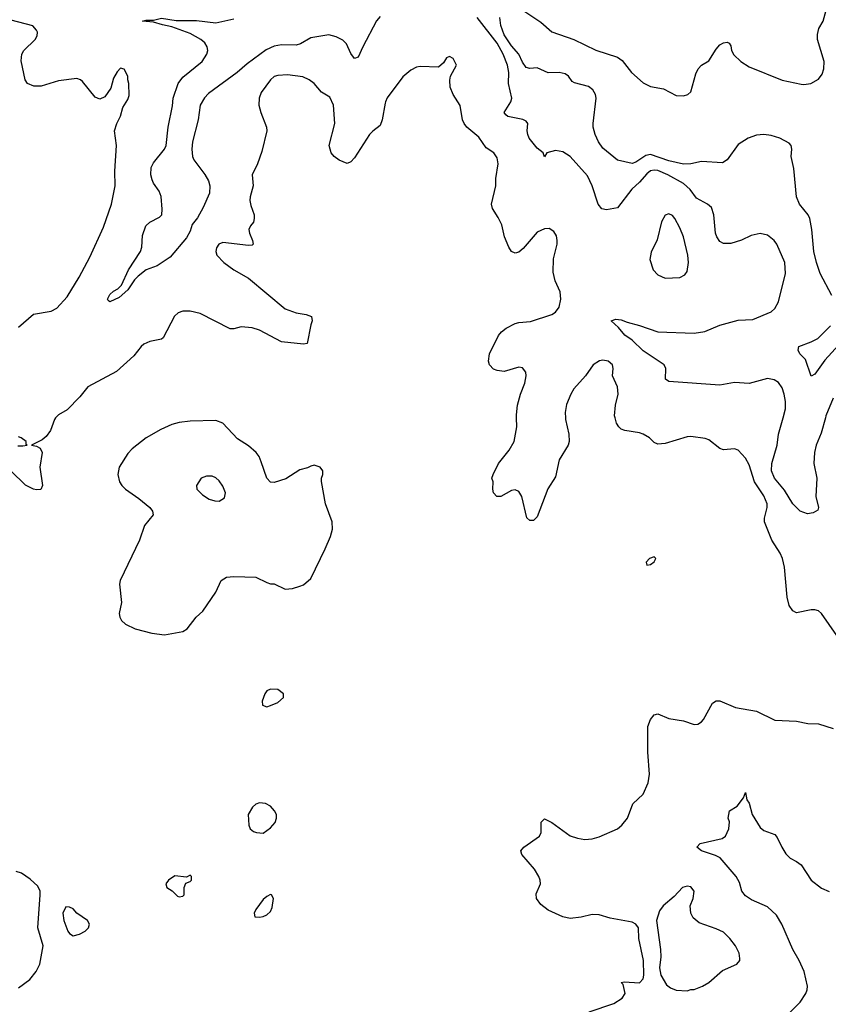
# Model space of a CAD drawing. Header units: inches. Extents: x 2057696 to 2160536, y 827480 to 1016834.
# Tile 185 of 256: x 2067997 to 2072423, y 926791 to 932179. Entities that reach past the tile are written whole.
import ezdxf

# ---------------------------------------------------------------- set-up
doc = ezdxf.new("R2010")
doc.units = ezdxf.units.IN
doc.header["$MEASUREMENT"] = 0
for name, color, linetype in [('C0962', 7, 'Continuous'), ('C0963', 7, 'Continuous'), ('C0972', 7, 'Continuous'), ('C0973', 7, 'Continuous')]:
    doc.layers.add(name, color=color, linetype=linetype)

msp = doc.modelspace()

# ---------------------------------------------------------------- linework, layer by layer
at = {"layer": 'C0962', "color": 5}
for points, elevation in [([(2068194.2, 930000), (2068187.1, 929990), (2068166.5, 929930), (2068143, 929897), (2068120.4, 929879.6), (2068062, 929850), (2068090, 929844.4), (2068110, 929833.4), (2068120.3, 929810), (2068108, 929730), (2068121.3, 929630), (2068113, 929607), (2068090, 929605.3), (2068072.7, 929610), (2068030, 929632.2), (2067949.3, 929709.3)], 480), ([(2067987.2, 929847.2), (2068013.7, 929846.3), (2068038, 929850), (2068033.2, 929853.2), (2068032, 929870), (2068005.4, 929890), (2067990, 929895.8)], 480), ([(2067990, 926880.5), (2068053.1, 926926.9), (2068086.6, 926970), (2068107, 927010), (2068126, 927110), (2068096.2, 927210), (2068109.4, 927389.4), (2068109.2, 927410), (2068096.6, 927436.6), (2068054.5, 927474.5), (2068008.1, 927508.1), (2067978, 927518)], 520)]:
    msp.add_lwpolyline(points, dxfattribs=dict(at, elevation=elevation))
for points, elevation in [([(2069070, 929985.7), (2068930, 929981.7), (2068870, 929974), (2068830, 929963.5), (2068770, 929936.9), (2068690, 929891.1), (2068613, 929830), (2068590, 929804.5), (2068540.9, 929730), (2068535.3, 929690), (2068544.2, 929650), (2068556.5, 929630), (2068577, 929610), (2068650, 929559.1), (2068708.9, 929510), (2068724.6, 929490), (2068727.4, 929470), (2068680.8, 929410), (2068652.4, 929330), (2068547.4, 929110), (2068544.2, 929090), (2068554.9, 928990), (2068542, 928930), (2068544.9, 928910), (2068554.8, 928890), (2068576, 928870), (2068630, 928845.7), (2068720.8, 928820.8), (2068790, 928811.8), (2068870, 928826.4), (2068890, 928830.6), (2068914, 928846), (2068964, 928910), (2068998.9, 928941.1), (2069070, 929046.8), (2069099.3, 929110), (2069130, 929128), (2069170, 929132.4), (2069290, 929127.7), (2069350, 929098.8), (2069370, 929091.3), (2069390, 929091), (2069450, 929063), (2069490, 929065.5), (2069530, 929078.4), (2069550, 929086.7), (2069590, 929120.5), (2069670, 929283), (2069698.5, 929350), (2069709.7, 929390), (2069708.2, 929430), (2069671.2, 929530), (2069649.3, 929650.7), (2069649.2, 929670), (2069657.2, 929690), (2069656, 929710), (2069642, 929730), (2069610, 929741.2), (2069590, 929736), (2069573.2, 929726.8), (2069530, 929715.1), (2069454.5, 929665.5), (2069390, 929646.2), (2069370, 929648.3), (2069349.7, 929670), (2069319.8, 929759.8), (2069307.7, 929787.7), (2069291.5, 929810), (2069250, 929846.3), (2069190, 929885.4), (2069110, 929971.3)], 520), ([(2069050, 929680.7), (2069019.9, 929680.1), (2068990, 929669), (2068966, 929630), (2068966.8, 929610), (2068998.8, 929578.8), (2069034, 929554), (2069065.1, 929545.1), (2069090, 929543.8), (2069117.7, 929562.3), (2069124.2, 929590), (2069110, 929626), (2069090, 929654.5), (2069070, 929672)], 540), ([(2069370, 928514.5), (2069350, 928505.2), (2069339.1, 928490), (2069324, 928450), (2069327.1, 928427.1), (2069350, 928418.8), (2069370, 928424.9), (2069410, 928441.6), (2069440.9, 928470), (2069440.9, 928490), (2069410, 928514)], 520), ([(2069310, 927894), (2069290, 927886), (2069270.8, 927870), (2069247.3, 927830), (2069250.8, 927770.8), (2069258, 927750), (2069276.3, 927736.3), (2069294, 927730), (2069330, 927727.7), (2069370, 927756.3), (2069395.1, 927784.9), (2069403.7, 927810), (2069403.7, 927830), (2069392.7, 927850), (2069370, 927874.5), (2069342, 927890)], 520), ([(2068930, 927498), (2068910, 927486), (2068846.8, 927493.2), (2068812, 927470), (2068798, 927450), (2068802, 927430), (2068831.1, 927411.1), (2068862, 927382), (2068870, 927378), (2068890, 927382), (2068898, 927390), (2068898, 927430), (2068907.3, 927452.7), (2068930, 927462), (2068938, 927470), (2068938, 927490)], 520), ([(2069370, 927391.8), (2069350, 927380.9), (2069330, 927363.7), (2069290.7, 927310), (2069280.7, 927290), (2069284.7, 927270), (2069310, 927267.7), (2069330, 927270.8), (2069350, 927280.7), (2069370, 927298), (2069378.9, 927321.1), (2069386, 927370), (2069375.3, 927390)], 520), ([(2068250, 927324), (2068233.4, 927290), (2068239.3, 927250), (2068260.5, 927190), (2068270, 927177.3), (2068290, 927166), (2068324.8, 927175.2), (2068355.3, 927190), (2068374, 927210), (2068379.3, 927230), (2068368.7, 927250), (2068309.7, 927289.7), (2068290, 927312.3), (2068270, 927322.7)], 520)]:
    msp.add_lwpolyline(points, close=True, dxfattribs=dict(at, elevation=elevation))
at = {"layer": 'C0963', "color": 5}
for points, elevation in [([(2069970, 932196.4), (2069950, 932173.3), (2069874.7, 932030), (2069850, 931972.7), (2069830, 931967), (2069810, 931993.2), (2069786.3, 932046.3), (2069766.1, 932066.1), (2069730, 932084.6), (2069690, 932096.2), (2069590, 932078.9), (2069533.6, 932046.4), (2069510, 932039.5), (2069430, 932040.2), (2069390, 932033.7), (2069346.4, 932013.6), (2069242.6, 931937.4), (2069188, 931890), (2069030, 931774.8), (2069009.1, 931750.9), (2068985, 931710), (2068973.4, 931630), (2068943.5, 931510), (2068939.7, 931470), (2068942.8, 931430), (2068951.1, 931411.1), (2069010, 931332.4), (2069030, 931297.1), (2069038.5, 931270), (2069035.6, 931230), (2069000.7, 931150), (2068970, 931094), (2068941.6, 931058.4), (2068930, 931021.2), (2068910, 930984.5), (2068820.6, 930879.4), (2068750, 930831.8), (2068690.3, 930809.6), (2068645.3, 930774.7), (2068625.7, 930754.3), (2068590, 930699.5), (2068542.5, 930657.5), (2068490, 930634.5), (2068481.4, 930641.4), (2068477.6, 930650), (2068490, 930674.6), (2068510, 930693.4), (2068534.6, 930705.4), (2068554.7, 930725.3), (2068593.3, 930810), (2068659, 930910), (2068666, 930934), (2068670, 930998), (2068688.6, 931050), (2068710, 931071.5), (2068762.7, 931097.3), (2068776, 931110), (2068778, 931142), (2068770.8, 931210.8), (2068761.2, 931241.2), (2068730, 931283.5), (2068722.5, 931302.5), (2068716, 931330), (2068717.3, 931370), (2068730, 931395.6), (2068789.9, 931470.1), (2068799.5, 931490), (2068809.4, 931590), (2068832.9, 931707.1), (2068837.2, 931750), (2068864.9, 931830), (2068890, 931863.5), (2068996.5, 931950), (2069022.3, 931990), (2069026.5, 932010), (2069023.2, 932030), (2069010, 932051.8), (2068989.7, 932070), (2068930, 932103), (2068830, 932139.8), (2068779, 932150), (2068730, 932166), (2068668.7, 932170), (2068690, 932176.3), (2068730, 932175.5), (2068773.1, 932186.9), (2068854.6, 932174.6), (2068965.1, 932174.9), (2069070, 932162.2), (2069170, 932183.8)], 460), ([(2067990, 930495.6), (2068072.7, 930567.3), (2068170, 930583.5), (2068200, 930600), (2068257.4, 930662.6), (2068322.4, 930770), (2068381.6, 930878.4), (2068456.9, 931043.1), (2068500.5, 931170), (2068520.5, 931270), (2068518.9, 931350), (2068527, 931490), (2068517, 931570), (2068529.6, 931610.4), (2068549, 931650), (2068562, 931698), (2068590, 931742), (2068596.5, 931763.5), (2068595.3, 931830), (2068588.7, 931850), (2068589, 931870), (2068570, 931908.7), (2068550, 931912.7), (2068530, 931894), (2068510, 931858), (2068495.3, 931804.7), (2068463.6, 931756.4), (2068436, 931744), (2068410, 931754), (2068340.4, 931840.4), (2068329.7, 931849.7), (2068310, 931856.9), (2068210, 931843.7), (2068114.6, 931814.6), (2068074.6, 931814.6), (2068039.3, 931830), (2068027, 931850), (2068006.2, 931953.8), (2068009.6, 931990), (2068020.5, 932010), (2068082.9, 932070), (2068093.6, 932090), (2068094.7, 932110), (2068090, 932121.2), (2068070, 932145.1), (2067950, 932176.4)], 480), ([(2070000, 931729.8), (2069997.3, 931722.7), (2069981.2, 931630), (2069970, 931599.5), (2069930, 931569.5), (2069912.7, 931550), (2069830, 931422.4), (2069810, 931400.5), (2069790, 931391.3), (2069745.1, 931410), (2069718.4, 931430), (2069703, 931450), (2069691.2, 931490), (2069722.2, 931610), (2069714.7, 931710), (2069694, 931754), (2069650, 931782.9), (2069609.6, 931830), (2069581.6, 931850), (2069546.4, 931866.4), (2069463, 931877), (2069410, 931874), (2069390, 931867.6), (2069370.4, 931850), (2069319, 931781), (2069307.2, 931750), (2069307, 931710), (2069317, 931670), (2069348.7, 931590), (2069350.4, 931570), (2069323, 931457), (2069298.4, 931390), (2069268.9, 931330), (2069274.9, 931270), (2069258.9, 931210), (2069257.8, 931190), (2069262.2, 931162.2), (2069281.3, 931110), (2069281.3, 931090), (2069276.4, 931070), (2069260.5, 931050), (2069252.2, 931030), (2069254.6, 931010), (2069271.8, 930970), (2069275.5, 930950), (2069270, 930945.1), (2069250, 930943.1), (2069110, 930959.7), (2069086.7, 930950), (2069073.7, 930930), (2069070.4, 930910), (2069075.8, 930890), (2069114.4, 930850), (2069168.7, 930810), (2069250, 930764.1), (2069450, 930596.4), (2069510, 930574), (2069566, 930566), (2069594, 930554), (2069598, 930530), (2069590.3, 930509.7), (2069570, 930406), (2069550, 930402.9), (2069430, 930416.4), (2069310, 930479.3), (2069270, 930491.9), (2069210, 930498.7), (2069170, 930486.3), (2069150, 930486.6), (2068984.5, 930570), (2068930, 930583.5), (2068890, 930584), (2068865.2, 930574.8), (2068844.2, 930555.8), (2068782.9, 930437.1), (2068774, 930430), (2068710, 930417.3), (2068677.3, 930402.7), (2068661.8, 930390), (2068621.2, 930338.8), (2068527.3, 930252.7), (2068370, 930169.8), (2068325.8, 930114.2), (2068256.4, 930043.6), (2068210, 930016.2), (2068196.6, 930003.4), (2068194.2, 930000)], 480)]:
    msp.add_lwpolyline(points, dxfattribs=dict(at, elevation=elevation))
at = {"layer": 'C0972', "color": 5}
for points, elevation in [([(2070984.9, 930000), (2070985.5, 929990), (2071003.6, 929910), (2071004.6, 929870), (2071000.3, 929850), (2070950.3, 929770), (2070930, 929677.2), (2070888.1, 929611.9), (2070830, 929459), (2070810, 929439), (2070790, 929439), (2070772.7, 929452.7), (2070745.1, 929570), (2070730, 929597), (2070710, 929605.1), (2070690, 929602.9), (2070630, 929569.4), (2070608.7, 929570), (2070590, 929588.7), (2070586.6, 929610), (2070589, 929649), (2070582, 929670), (2070589, 929690), (2070618.4, 929750), (2070677.1, 929822.9), (2070704, 929870), (2070718.7, 929950), (2070717.4, 930000)], 480), ([(2072470, 928809.6), (2072386, 928930), (2072370, 928943.7), (2072350, 928949.2), (2072330, 928949.2), (2072250, 928932.3), (2072230, 928943.7), (2072210, 928972.7), (2072197.8, 929017.8), (2072182.8, 929182.8), (2072173, 929230), (2072159.3, 929259.3), (2072113.6, 929330), (2072073.8, 929430), (2072073.7, 929450), (2072089.2, 929510), (2072087.8, 929530), (2072070, 929574), (2072019.8, 929650), (2071990, 929742.7), (2071970, 929779.5), (2071930, 929823.7), (2071910, 929829.5), (2071850, 929824.2), (2071830, 929831.5), (2071770, 929879.7), (2071750, 929886.9), (2071670, 929898.4), (2071650, 929896.2), (2071530, 929859.3), (2071490, 929855.1), (2071470, 929864.7), (2071445.1, 929890), (2071410.7, 929910.7), (2071390, 929918), (2071310, 929929.7), (2071290, 929938.7), (2071276.2, 929950), (2071264.2, 929970), (2071256, 930000)], 480), ([(2072407.4, 930000), (2072384, 929916), (2072356.2, 929850), (2072347.7, 929810), (2072345, 929750), (2072360.5, 929670), (2072354.3, 929570), (2072369.2, 929510), (2072365.4, 929494.6), (2072339.9, 929480.1), (2072310, 929475.4), (2072269.6, 929489.6), (2072228.8, 929528.8), (2072184.4, 929604.4), (2072129.1, 929669.1), (2072112.4, 929710), (2072114.9, 929750), (2072142.6, 929850), (2072151.2, 929911.2), (2072175.4, 930000)], 460), ([(2071114, 926750), (2071250, 926794.4), (2071295.2, 926824.8), (2071312.3, 926850), (2071299.6, 926899.6), (2071289.5, 926910.5), (2071306.3, 926913.7), (2071390, 926908.2), (2071409.3, 926930), (2071413.2, 926950), (2071412.7, 927030), (2071386.6, 927150), (2071384, 927210), (2071369.4, 927229.4), (2071350, 927239.3), (2071230, 927261.6), (2071170, 927279.5), (2071130, 927282), (2071070, 927267.3), (2071010, 927260.7), (2070970, 927269.6), (2070890, 927305.3), (2070850, 927336.8), (2070826.8, 927370), (2070825.1, 927394.9), (2070847.3, 927450), (2070847, 927470), (2070839.5, 927490), (2070815.6, 927530), (2070746.6, 927610), (2070741.2, 927630), (2070757.2, 927650), (2070842.7, 927710), (2070851.5, 927730), (2070851.9, 927788.1), (2070870, 927804.9), (2070910, 927784.9), (2071010, 927713), (2071050, 927699.3), (2071090, 927692.2), (2071130, 927695.3), (2071170, 927707.2), (2071269.3, 927750), (2071293.6, 927770), (2071324.7, 927810), (2071353, 927887), (2071410, 927940.7), (2071437.5, 928002.5), (2071445.1, 928050), (2071435.1, 928170), (2071435.6, 928310), (2071449.8, 928350), (2071470, 928374), (2071490, 928379.5), (2071550, 928354.4), (2071630, 928341.3), (2071690, 928321.6), (2071710, 928323.8), (2071730, 928335.5), (2071740.5, 928350), (2071790, 928439.1), (2071810, 928450.5), (2071830, 928450.4), (2071915.4, 928415.4), (2072030, 928394), (2072130, 928346.4), (2072250, 928339.5), (2072311.9, 928328.1), (2072370, 928324.9), (2072450, 928299.1)], 480), ([(2072204.2, 926735.8), (2072270, 926803), (2072300.5, 926850), (2072308.3, 926870), (2072309.7, 926890), (2072291.8, 926970), (2072264.4, 927030), (2072229.9, 927089.9), (2072169.8, 927230), (2072139.3, 927279.2), (2072090, 927323.1), (2072002.9, 927362.9), (2071970, 927383.7), (2071949.8, 927409.8), (2071936.6, 927456.6), (2071918.9, 927490), (2071831.7, 927591.7), (2071805.7, 927605.7), (2071729.3, 927630), (2071704, 927650), (2071722, 927670), (2071842, 927698), (2071860.9, 927710), (2071878, 927750), (2071882.7, 927790), (2071876, 927810), (2071882.7, 927850), (2071925.1, 927874.9), (2071959.3, 927920.7), (2071969.6, 927950.4), (2071977.3, 927910), (2071990, 927891), (2072006.4, 927830), (2072050, 927757.3), (2072070, 927742), (2072130, 927720.7), (2072144.1, 927704.1), (2072168.2, 927650), (2072190, 927614), (2072214.8, 927590), (2072250, 927572.7), (2072274.1, 927554.1), (2072330.3, 927470), (2072385.4, 927425.4), (2072428.2, 927408.2)], 460)]:
    msp.add_lwpolyline(points, dxfattribs=dict(at, elevation=elevation))
for points, elevation in [([(2071470, 929239), (2071444.7, 929230), (2071426, 929210), (2071430, 929194), (2071450, 929198), (2071470, 929212), (2071479, 929230)], 520), ([(2071650, 927437.2), (2071624.7, 927430), (2071578.8, 927381.2), (2071518.8, 927330), (2071498.5, 927301.5), (2071482.8, 927250), (2071504, 927090), (2071506.8, 927050), (2071498.8, 926990), (2071506, 926950), (2071538, 926898), (2071559.9, 926879.9), (2071590, 926867.3), (2071650, 926864), (2071670, 926870.8), (2071690, 926870.8), (2071735.3, 926890), (2071770, 926910.8), (2071844.2, 926975.8), (2071922, 927010), (2071939, 927030), (2071939.3, 927040.7), (2071935.1, 927070), (2071914.5, 927110), (2071885.1, 927150), (2071850, 927185.1), (2071810, 927204.2), (2071716.9, 927236.9), (2071684.4, 927264.4), (2071671.6, 927290), (2071666.6, 927330), (2071683.7, 927370), (2071689.2, 927409.2), (2071670, 927433.2)], 480)]:
    msp.add_lwpolyline(points, close=True, dxfattribs=dict(at, elevation=elevation))
at = {"layer": 'C0973', "color": 5}
for points, elevation in [([(2070762.6, 932222.6), (2070850, 932165.8), (2070910, 932112.7), (2071030.5, 932070), (2071150, 932011.4), (2071270, 931973.8), (2071295.1, 931955.1), (2071346.2, 931890), (2071410, 931833.4), (2071450, 931813.6), (2071520.4, 931800.4), (2071590, 931764), (2071630, 931761.3), (2071653.6, 931770), (2071670, 931783.7), (2071697.5, 931882.5), (2071710.5, 931909.5), (2071730, 931929), (2071770, 931954), (2071810, 932017.1), (2071830, 932040.4), (2071850, 932052), (2071870, 932054.9), (2071880.7, 932050), (2071890, 932036), (2071894.3, 932010), (2071905.7, 931985.7), (2071944.9, 931950), (2071990, 931921.5), (2072171.4, 931848.6), (2072274.7, 931825.3), (2072290, 931823.7), (2072328, 931830), (2072370, 931853.4), (2072390, 931880.7), (2072399.7, 931910), (2072400.4, 931950), (2072364.2, 932070), (2072363.3, 932096.7), (2072372.1, 932130), (2072395.5, 932170), (2072417.4, 932250)], 440), ([(2072175.4, 930000), (2072189.1, 930050), (2072189.8, 930089.8), (2072182.4, 930130), (2072170, 930164.5), (2072150, 930193), (2072127.6, 930207.6), (2072090, 930215.6), (2071990, 930187.4), (2071910, 930192.8), (2071830, 930178.9), (2071550, 930198.3), (2071532.4, 930212.4), (2071533.5, 930270), (2071525.1, 930290), (2071410, 930366.2), (2071350, 930424.6), (2071310, 930452.6), (2071274.6, 930494.6), (2071235.3, 930530), (2071260.5, 930539.5), (2071290, 930536.5), (2071322.7, 930522.7), (2071390, 930506), (2071490, 930471.3), (2071690, 930463.5), (2071746.9, 930473.1), (2071830, 930507.2), (2071930, 930534.9), (2072010, 930538), (2072110, 930580.5), (2072130, 930598), (2072150, 930634.8), (2072188.4, 930790), (2072186.3, 930850), (2072141.6, 930950), (2072127.3, 930970), (2072090, 930998.9), (2072050, 931007.8), (2072002, 930998), (2071947.5, 930972.5), (2071890, 930953.3), (2071850, 930953.6), (2071830, 930965.6), (2071813, 930990), (2071806, 931010), (2071796.8, 931110), (2071784, 931150), (2071761.6, 931170), (2071701.7, 931201.7), (2071666.5, 931250), (2071630, 931282.7), (2071545.8, 931330), (2071490, 931353.5), (2071470, 931356.1), (2071450, 931352.1), (2071430, 931335.8), (2071390.1, 931289.9), (2071347.9, 931252.1), (2071270.1, 931149.9), (2071210, 931137.6), (2071183.4, 931143.4), (2071164.1, 931170), (2071130, 931269.5), (2071104.5, 931324.5), (2071010, 931429.5), (2070970, 931456), (2070930, 931463.7), (2070882, 931450), (2070870, 931428), (2070862, 931450), (2070830, 931476.2), (2070786.6, 931530), (2070777.8, 931550), (2070775.5, 931570), (2070778.3, 931610), (2070770, 931622.9), (2070751.6, 931631.6), (2070670, 931648), (2070658, 931658), (2070649.7, 931670), (2070685.8, 931730), (2070690.5, 931750), (2070673.6, 931830), (2070673.8, 931890), (2070668, 931930), (2070644.4, 931990), (2070610, 932049.3), (2070501, 932190)], 460), ([(2072442.1, 930670), (2072379.3, 930790), (2072358, 930850), (2072343.7, 930910), (2072334, 931030), (2072322, 931090), (2072312.8, 931110), (2072265, 931170), (2072249.2, 931209.2), (2072235.2, 931364.8), (2072219.8, 931430), (2072223, 931470), (2072219.6, 931490), (2072210, 931503.7), (2072158, 931530), (2072110, 931545), (2072070, 931550.4), (2072030, 931546.3), (2071985.5, 931530), (2071930, 931496.3), (2071869.1, 931410.9), (2071844.6, 931395.4), (2071730, 931402.4), (2071670.1, 931389.9), (2071630, 931388.9), (2071550, 931406.6), (2071450, 931440.1), (2071424.9, 931435.1), (2071370, 931398.8), (2071350, 931391.4), (2071270, 931409.8), (2071190, 931476.2), (2071166, 931510), (2071146.8, 931550), (2071136.9, 931590), (2071136.7, 931610), (2071151.9, 931750), (2071148.4, 931770), (2071134.5, 931794.5), (2071110, 931813.2), (2071033.5, 931833.5), (2071020.7, 931840.7), (2071002, 931870), (2070982.9, 931882.9), (2070950, 931889), (2070890, 931888.2), (2070830, 931915.6), (2070790, 931911.2), (2070770, 931916.3), (2070750, 931946), (2070729.9, 931990), (2070690, 932035.2), (2070650, 932096.1), (2070630, 932147), (2070625.8, 932190)], 440), ([(2070717.4, 930000), (2070717, 930017), (2070722.9, 930070), (2070738.8, 930130), (2070763.1, 930190), (2070769.7, 930230), (2070767.6, 930250), (2070750, 930273.6), (2070730, 930276.3), (2070650, 930254.2), (2070610, 930258.7), (2070590, 930266.4), (2070568.6, 930290), (2070564.2, 930310), (2070568.7, 930350), (2070618.5, 930450), (2070634, 930470), (2070659.7, 930490), (2070710, 930516.5), (2070730, 930522.4), (2070793.1, 930526.9), (2070910, 930565.5), (2070930, 930578.8), (2070950, 930606), (2070959.5, 930650), (2070956.2, 930690), (2070927.6, 930750), (2070917.2, 930797.2), (2070919.7, 930870), (2070939.6, 930950), (2070939.5, 930970), (2070935.3, 930995.3), (2070920.2, 931020.2), (2070895.1, 931035.1), (2070870, 931034.5), (2070830, 931015.1), (2070753.6, 930926.4), (2070730, 930907.3), (2070710, 930901.6), (2070690, 930909.7), (2070674.7, 930934.7), (2070651.3, 930991.3), (2070635.7, 931055.7), (2070616.5, 931096.5), (2070584.9, 931144.9), (2070579.7, 931170), (2070604.2, 931270), (2070603, 931310), (2070616.3, 931390), (2070610, 931422), (2070592, 931450), (2070550, 931477), (2070510, 931535.1), (2070445.6, 931590), (2070429.7, 931610), (2070421.7, 931630), (2070408.7, 931708.7), (2070369.6, 931770), (2070354, 931810), (2070352, 931848), (2070356, 931870), (2070388, 931930), (2070370, 931966), (2070350, 931978), (2070334, 931970), (2070316.9, 931943.1), (2070290, 931919), (2070190, 931922.9), (2070170, 931918.4), (2070138.3, 931901.7), (2070094.4, 931865.6), (2070008.3, 931751.7), (2070000, 931729.8)], 480), ([(2072480.3, 930399.7), (2072404.3, 930315.7), (2072350, 930239.5), (2072330, 930228.7), (2072298.3, 930318.3), (2072268.3, 930350), (2072258, 930370), (2072262.4, 930390), (2072330, 930415.2), (2072365.2, 930434.8), (2072436, 930504)], 440), ([(2071256, 930000), (2071253.3, 930010), (2071259.2, 930070), (2071272.6, 930130), (2071269.7, 930169.7), (2071242, 930230), (2071246, 930270), (2071241.2, 930290), (2071219, 930310), (2071190, 930315.6), (2071171.8, 930311.8), (2071135.5, 930290), (2071094.9, 930230), (2071030, 930158), (2071014, 930130), (2070990, 930073.2), (2070983.2, 930030), (2070984.9, 930000)], 480), ([(2072450, 930107.8), (2072410.1, 930010), (2072407.4, 930000)], 460)]:
    msp.add_lwpolyline(points, dxfattribs=dict(at, elevation=elevation))
at = {"layer": 'C0973', "color": 5, "elevation": 480}
msp.add_lwpolyline([(2071550, 931115.6), (2071530, 931109.2), (2071510, 931073.2), (2071486.5, 930973.5), (2071453.5, 930906.5), (2071446.6, 930866.6), (2071464.9, 930810), (2071490, 930782), (2071530, 930763.8), (2071610, 930768), (2071637.7, 930782.3), (2071650, 930801), (2071657.7, 930850), (2071654.5, 930890), (2071630.9, 930990), (2071610, 931039.3), (2071583.6, 931090), (2071570, 931107)], close=True, dxfattribs=at)

doc.saveas('drawing.dxf')
